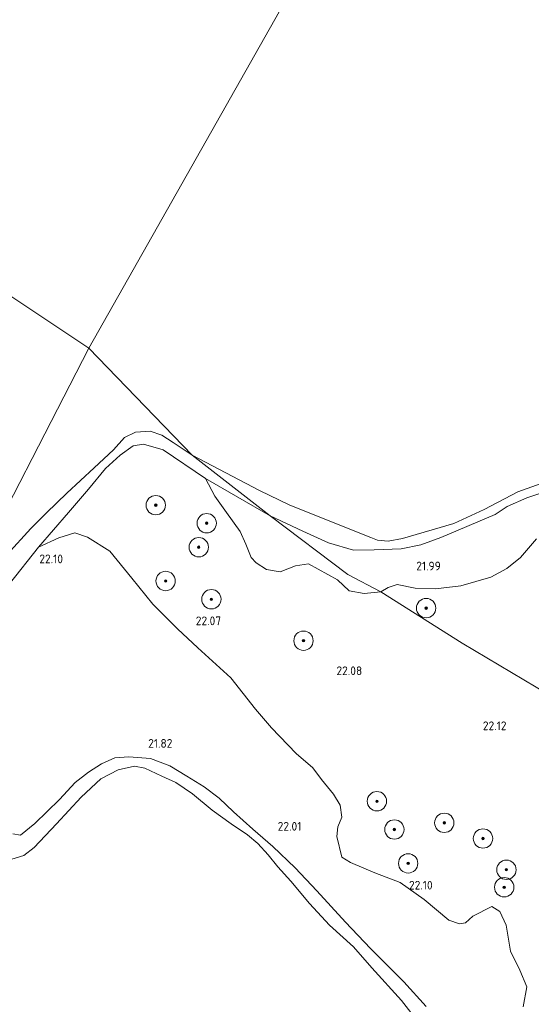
# Model space of a CAD drawing. Header units: metres. Extents: x 185049 to 189876, y 349292 to 352302.
# Tile 191 of 256: x 188666 to 188772, y 350828 to 351031. Entities that reach past the tile are written whole.
import ezdxf
from ezdxf.enums import TextEntityAlignment as Align

# ---------------------------------------------------------------- set-up
doc = ezdxf.new("R2010")
doc.units = ezdxf.units.M
for name, color, linetype, lineweight in [('B-WE-GR-BOOM-S', 90, 'Continuous', 25), ('B-WE-GR-GRAS-GV', 60, 'Continuous', 13), ('B-WE-GW-TALUD_KRUIN-G', 90, 'Continuous', 18), ('B-WE-OG-TERREIN_GROEN-GV', 7, 'Continuous', 18), ('B-WE-OG-WATER_POEL-GV', 7, 'Continuous', 18), ('X-XX-AL-HOOGTELABEL-S', 7, 'Continuous', 25)]:
    doc.layers.add(name, color=color, linetype=linetype, lineweight=lineweight)
doc.styles.add('NLCS-ISO-ANNOTATIVE-T18', font='NLCS-ISO.ttf', dxfattribs={"height": 1.8})

# ---------------------------------------------------------------- blocks, each defined once
blk = doc.blocks.new('SAL-HOOGTELABEL-SO')
at = {"color": 0, "linetype": 'ByBlock', "lineweight": -2, "style": 'NLCS-ISO-ANNOTATIVE-T18'}
blk.add_attdef('HOOGTE', text='', height=1.8, dxfattribs=at).set_placement((2.79, 0), align=Align.RIGHT)
blk = doc.blocks.new('SGR-BOOM_01-SO')
at = {"linetype": 'ByBlock', "lineweight": 18}
h = blk.add_hatch(color=0, dxfattribs=at)
h.dxf.hatch_style = 1
edge = h.paths.add_edge_path()
edge.add_arc((0, 0), 0.25, 0, 360)
at = {"color": 0, "linetype": 'ByBlock', "lineweight": 18}
for radius in [2, 0.25]:
    blk.add_circle((0, 0), radius, dxfattribs=at)

msp = doc.modelspace()

# ---------------------------------------------------------------- linework, layer by layer
at = {"layer": 'B-WE-GR-GRAS-GV'}
for points in [[(188770.455, 350827.1, 21.932), (188771.163, 350831.259, 21.914), (188769.753, 350834.712, 21.932), (188767.793, 350838.636, 21.932), (188766.932, 350843.973, 21.932), (188765.6, 350846.798, 21.932), (188763.953, 350847.819, 21.985), (188760.028, 350845.86, 22.002), (188758.536, 350844.448, 22.002), (188757.281, 350844.292, 22.037), (188755.084, 350844.999, 22.055), (188749.986, 350849.317, 22.055), (188745.044, 350852.772, 22.002), (188739.787, 350854.815, 22.037), (188734.766, 350856.937, 21.879), (188732.962, 350858.036, 21.914), (188731.944, 350862.274, 22.16), (188732.18, 350864.314, 22.195), (188732.966, 350866.275, 22.195), (188732.653, 350868.787, 22.16), (188731.242, 350871.063, 22.125), (188728.811, 350874.046, 22.16), (188727.001, 350876.505, 22.053), (188723.539, 350879.436, 22.013), (188718.463, 350884.718, 22.025), (188715.183, 350888.618, 22.025), (188710.093, 350895.09, 22.037), (188703.282, 350901.247, 22.167), (188699.087, 350905.167, 22.124), (188693.982, 350910.255, 22.12), (188689.67, 350915.683, 22.073), (188685.129, 350921.194, 22.12), (188680.458, 350924.086, 22.112), (188677.902, 350924.991, 22.085), (188674.585, 350924.008, 21.978), (188670.4, 350922.077, 21.848), (188676.581, 350929.244, 21.891), (188680.688, 350934.016, 21.848), (188684.193, 350938.296, 21.796), (188687.246, 350941.028, 21.729), (188689.885, 350942.982, 21.666), (188692.029, 350943.341, 21.65), (188696.139, 350942.172, 21.654), (188704.844, 350936.26, 21.796), (188706.782, 350932.615, 21.805), (188709.213, 350929.239, 21.893), (188712.036, 350925.275, 21.928), (188713.172, 350922.646, 21.946), (188714.269, 350919.938, 21.937), (188715.289, 350918.839, 21.946), (188717.446, 350917.465, 21.963), (188720.232, 350916.953, 21.972), (188723.41, 350918.207, 21.955), (188726.079, 350918.637, 21.902), (188732.08, 350915.339, 21.955), (188734.472, 350913.062, 21.963), (188737.611, 350912.472, 21.972), (188741.024, 350912.823, 21.963), (188757.809, 350902.258, 22.184), (188780.751, 350888.6, 22.069)], [(188780.751, 350888.6, 22.069), (188757.809, 350902.258, 22.184), (188741.024, 350912.823, 21.963), (188742.555, 350913.725, 21.946), (188744.438, 350914.351, 21.893), (188748.165, 350913.565, 21.841), (188752.324, 350913.445, 21.823), (188757.543, 350914.07, 21.823), (188763.743, 350915.872, 21.788), (188767.079, 350917.636, 21.77), (188769.905, 350919.949, 21.77), (188773.203, 350923.793, 21.779)]]:
    msp.add_polyline3d(points, dxfattribs=at)
at = {"layer": 'B-WE-GW-TALUD_KRUIN-G'}
for points in [[(188670.4, 350922.077, 21.848), (188676.581, 350929.244, 21.891), (188680.688, 350934.016, 21.848), (188684.193, 350938.296, 21.796), (188687.246, 350941.028, 21.729), (188689.885, 350942.982, 21.666), (188692.029, 350943.341, 21.65), (188696.139, 350942.172, 21.654), (188704.844, 350936.26, 21.796), (188718.204, 350928.523, 21.813)], [(188718.204, 350928.523, 21.813), (188724.914, 350925.329, 21.795), (188730.263, 350922.966, 21.743), (188735.398, 350921.445, 21.806), (188739.633, 350921.508, 21.813), (188745.232, 350921.74, 21.758), (188749.304, 350922.563, 21.687), (188753.399, 350924.076, 21.732), (188764.654, 350928.78, 21.739), (188767.142, 350930.47, 21.772), (188771.196, 350932.216, 21.758), (188778.007, 350934.533, 21.746)], [(188664.357, 350914.462, 21.804), (188670.4, 350922.077, 21.848)], [(188710.649, 350867.39, 21.713), (188707.68, 350870.238, 21.678), (188704.548, 350872.564, 21.725), (188701.025, 350874.759, 21.725), (188697.485, 350876.925, 21.725), (188693.514, 350878.392, 21.725), (188689.014, 350878.746, 21.725), (188686.124, 350878.542, 21.816), (188683.373, 350877.294, 21.867), (188680.676, 350875.574, 21.879), (188677.961, 350873.483, 21.844), (188674.686, 350869.951, 21.84), (188669.615, 350864.953, 21.816), (188666.65, 350862.557, 21.777), (188665.101, 350862.837, 21.749)], [(188750.388, 350827.215, 21.761), (188745.819, 350832.322, 21.745), (188738.895, 350839.165, 21.765), (188733.758, 350844.594, 21.792), (188727.804, 350851.083, 21.788), (188723.372, 350855.812, 21.792), (188718.726, 350860.233, 21.781), (188714.607, 350863.841, 21.729), (188710.649, 350867.39, 21.713)]]:
    msp.add_polyline3d(points, dxfattribs=at)
at = {"layer": 'B-WE-OG-TERREIN_GROEN-GV'}
for points in [[(188663.877, 350920.539, 21.347), (188668.769, 350925.931, 21.347), (188672.002, 350929.166, 21.347), (188676.218, 350933.231, 21.347), (188681.885, 350938.452, 21.347), (188685.821, 350942.13, 21.347), (188688.126, 350944.685, 21.347), (188690.38, 350945.829, 21.347), (188693.456, 350945.999, 21.347), (188695.828, 350945.211, 21.347), (188698.195, 350943.675, 21.347), (188702.115, 350941.043, 21.347), (188718.204, 350928.523, 21.813), (188704.844, 350936.26, 21.796), (188696.139, 350942.172, 21.654), (188692.029, 350943.341, 21.65), (188689.885, 350942.982, 21.666), (188687.246, 350941.028, 21.729), (188684.193, 350938.296, 21.796), (188680.688, 350934.016, 21.848), (188676.581, 350929.244, 21.891), (188670.4, 350922.077, 21.848), (188664.357, 350914.462, 21.804)], [(188778.007, 350934.533, 21.746), (188771.196, 350932.216, 21.758), (188767.142, 350930.47, 21.772), (188764.654, 350928.78, 21.739), (188753.399, 350924.076, 21.732), (188749.304, 350922.563, 21.687), (188745.232, 350921.74, 21.758), (188739.633, 350921.508, 21.813), (188735.398, 350921.445, 21.806), (188730.263, 350922.966, 21.743), (188724.914, 350925.329, 21.795), (188718.204, 350928.523, 21.813), (188702.115, 350941.043, 21.347), (188715.981, 350933.722, 21.347), (188722.15, 350930.797, 21.347), (188728.464, 350928.232, 21.347), (188738.974, 350924.014, 21.347), (188740.37, 350923.504, 21.347), (188742.578, 350923.3, 21.347), (188745.509, 350923.839, 21.347), (188756.125, 350926.964, 21.347), (188762.375, 350929.855, 21.347), (188769.33, 350933.498, 21.347), (188777.233, 350936.326, 21.347)], [(188773.203, 350923.793, 21.779), (188769.905, 350919.949, 21.77), (188767.079, 350917.636, 21.77), (188763.743, 350915.872, 21.788), (188757.543, 350914.07, 21.823), (188752.324, 350913.445, 21.823), (188748.165, 350913.565, 21.841), (188744.438, 350914.351, 21.893), (188742.555, 350913.725, 21.946), (188741.024, 350912.823, 21.963), (188734.204, 350916.389, 21.98), (188718.204, 350928.523, 21.813), (188724.914, 350925.329, 21.795), (188730.263, 350922.966, 21.743), (188735.398, 350921.445, 21.806), (188739.633, 350921.508, 21.813), (188745.232, 350921.74, 21.758), (188749.304, 350922.563, 21.687), (188753.399, 350924.076, 21.732), (188764.654, 350928.78, 21.739), (188767.142, 350930.47, 21.772), (188771.196, 350932.216, 21.758), (188778.007, 350934.533, 21.746)], [(188664.357, 350914.462, 21.804), (188670.4, 350922.077, 21.848), (188674.585, 350924.008, 21.978), (188677.902, 350924.991, 22.085), (188680.458, 350924.086, 22.112), (188685.129, 350921.194, 22.12), (188689.67, 350915.683, 22.073), (188693.982, 350910.255, 22.12), (188699.087, 350905.167, 22.124), (188703.282, 350901.247, 22.167), (188710.093, 350895.09, 22.037), (188715.183, 350888.618, 22.025), (188718.463, 350884.718, 22.025), (188723.539, 350879.436, 22.013), (188727.001, 350876.505, 22.053), (188728.811, 350874.046, 22.16), (188731.242, 350871.063, 22.125), (188732.653, 350868.787, 22.16), (188732.966, 350866.275, 22.195), (188732.18, 350864.314, 22.195), (188731.944, 350862.274, 22.16), (188732.962, 350858.036, 21.914), (188734.766, 350856.937, 21.879), (188739.787, 350854.815, 22.037), (188745.044, 350852.772, 22.002), (188749.986, 350849.317, 22.055), (188755.084, 350844.999, 22.055), (188757.281, 350844.292, 22.037), (188758.536, 350844.448, 22.002), (188760.028, 350845.86, 22.002), (188763.953, 350847.819, 21.985), (188765.6, 350846.798, 21.932), (188766.932, 350843.973, 21.932), (188767.793, 350838.636, 21.932), (188769.753, 350834.712, 21.932), (188771.163, 350831.259, 21.914), (188770.455, 350827.1, 21.932)], [(188665.101, 350862.837, 21.749), (188666.65, 350862.557, 21.777), (188669.615, 350864.953, 21.816), (188674.686, 350869.951, 21.84), (188677.961, 350873.483, 21.844), (188680.676, 350875.574, 21.879), (188683.373, 350877.294, 21.867), (188686.124, 350878.542, 21.816), (188689.014, 350878.746, 21.725), (188693.514, 350878.392, 21.725), (188697.485, 350876.925, 21.725), (188701.025, 350874.759, 21.725), (188704.548, 350872.564, 21.725), (188707.68, 350870.238, 21.678), (188710.649, 350867.39, 21.713), (188714.607, 350863.841, 21.729), (188718.726, 350860.233, 21.781), (188723.372, 350855.812, 21.792), (188727.804, 350851.083, 21.788), (188733.758, 350844.594, 21.792), (188738.895, 350839.165, 21.765), (188745.819, 350832.322, 21.745), (188750.388, 350827.215, 21.761)], [(188750.388, 350827.215, 21.761), (188745.819, 350832.322, 21.745), (188738.895, 350839.165, 21.765), (188733.758, 350844.594, 21.792), (188727.804, 350851.083, 21.788), (188723.372, 350855.812, 21.792), (188718.726, 350860.233, 21.781), (188714.607, 350863.841, 21.729), (188710.649, 350867.39, 21.713), (188707.68, 350870.238, 21.678), (188704.548, 350872.564, 21.725), (188701.025, 350874.759, 21.725), (188697.485, 350876.925, 21.725), (188693.514, 350878.392, 21.725), (188689.014, 350878.746, 21.725), (188686.124, 350878.542, 21.816), (188683.373, 350877.294, 21.867), (188680.676, 350875.574, 21.879), (188677.961, 350873.483, 21.844), (188674.686, 350869.951, 21.84), (188669.615, 350864.953, 21.816), (188666.65, 350862.557, 21.777), (188665.101, 350862.837, 21.749)], [(188749.916, 350822.547, 21.347), (188745.331, 350828.422, 21.347), (188739.163, 350835.145, 21.347), (188735.376, 350839.511, 21.347), (188730.464, 350843.998, 21.347), (188726.308, 350848.442, 21.347), (188722.464, 350853.097, 21.347), (188719.801, 350856.036, 21.347), (188717.781, 350858.52, 21.347), (188715.642, 350860.837, 21.347), (188713.491, 350862.646, 21.347), (188710.122, 350864.886, 21.347), (188706.236, 350867.743, 21.347), (188702.176, 350871.146, 21.347), (188698.715, 350873.446, 21.347), (188695.858, 350874.779, 21.347), (188692.349, 350876.417, 21.347), (188690.221, 350876.827, 21.347), (188686.845, 350876.095, 21.347), (188683.25, 350874.178, 21.347), (188679.166, 350870.405, 21.347), (188674.097, 350864.907, 21.347), (188669.493, 350860.039, 21.347), (188667.331, 350858.382, 21.347), (188664.863, 350857.628, 21.347)]]:
    msp.add_polyline3d(points, dxfattribs=at)
msp.add_polyline3d([(188718.204, 350928.523, 21.813), (188734.204, 350916.389, 21.98), (188741.024, 350912.823, 21.963), (188737.611, 350912.472, 21.972), (188734.472, 350913.062, 21.963), (188732.08, 350915.339, 21.955), (188726.079, 350918.637, 21.902), (188723.41, 350918.207, 21.955), (188720.232, 350916.953, 21.972), (188717.446, 350917.465, 21.963), (188715.289, 350918.839, 21.946), (188714.269, 350919.938, 21.937), (188713.172, 350922.646, 21.946), (188712.036, 350925.275, 21.928), (188709.213, 350929.239, 21.893), (188706.782, 350932.615, 21.805), (188704.844, 350936.26, 21.796)], close=True, dxfattribs=at)
at = {"layer": 'B-WE-OG-WATER_POEL-GV'}
for points in [[(188448.603, 351112.685, 21.233), (188533.807, 351057.02, 21.233), (188604.74, 351013.802, 21.233), (188680.756, 350963.15, 21.233), (188654.752, 350912.625, 21.347), (188647.575, 350907.524, 21.347), (188642.916, 350901.643, 21.347), (188641.422, 350895.98, 21.347), (188641.947, 350889.137, 21.347), (188573.135, 350781.162, 21.347), (188569.621, 350783.679, 21.347), (188564.957, 350785.017, 21.347), (188557.45, 350784.871, 21.347), (188546.31, 350780.69, 21.347), (188532.546, 350778.12, 21.347), (188520.411, 350776.292, 21.347)], [(188755.499, 351095.294, 21.347), (188680.756, 350963.15, 21.233), (188604.74, 351013.802, 21.233), (188533.807, 351057.02, 21.233)], [(188777.233, 350936.326, 21.347), (188769.33, 350933.498, 21.347), (188762.375, 350929.855, 21.347), (188756.125, 350926.964, 21.347), (188745.509, 350923.839, 21.347), (188742.578, 350923.3, 21.347), (188740.37, 350923.504, 21.347), (188738.974, 350924.014, 21.347), (188728.464, 350928.232, 21.347), (188722.15, 350930.797, 21.347), (188715.981, 350933.722, 21.347), (188702.115, 350941.043, 21.347), (188680.756, 350963.15, 21.233), (188755.499, 351095.294, 21.347)], [(188664.863, 350857.628, 21.347), (188667.331, 350858.382, 21.347), (188669.493, 350860.039, 21.347), (188674.097, 350864.907, 21.347), (188679.166, 350870.405, 21.347), (188683.25, 350874.178, 21.347), (188686.845, 350876.095, 21.347), (188690.221, 350876.827, 21.347), (188692.349, 350876.417, 21.347), (188695.858, 350874.779, 21.347), (188698.715, 350873.446, 21.347), (188702.176, 350871.146, 21.347), (188706.236, 350867.743, 21.347), (188710.122, 350864.886, 21.347), (188713.491, 350862.646, 21.347), (188715.642, 350860.837, 21.347), (188717.781, 350858.52, 21.347), (188719.801, 350856.036, 21.347), (188722.464, 350853.097, 21.347), (188726.308, 350848.442, 21.347), (188730.464, 350843.998, 21.347), (188735.376, 350839.511, 21.347), (188739.163, 350835.145, 21.347), (188745.331, 350828.422, 21.347), (188749.916, 350822.547, 21.347)]]:
    msp.add_polyline3d(points, dxfattribs=at)
msp.add_polyline3d([(188680.756, 350963.15, 21.233), (188702.115, 350941.043, 21.347), (188698.195, 350943.675, 21.347), (188695.828, 350945.211, 21.347), (188693.456, 350945.999, 21.347), (188690.38, 350945.829, 21.347), (188688.126, 350944.685, 21.347), (188685.821, 350942.13, 21.347), (188681.885, 350938.452, 21.347), (188676.218, 350933.231, 21.347), (188672.002, 350929.166, 21.347), (188668.769, 350925.931, 21.347), (188663.877, 350920.539, 21.347), (188658.935, 350915.602, 21.347), (188654.752, 350912.625, 21.347)], close=True, dxfattribs=at)

# ---------------------------------------------------------------- block references
at = {"layer": 'B-WE-GR-BOOM-S'}
for p in [(188694.587, 350930.727, 21.919), (188705.094, 350927.004, 22.019), (188703.457, 350922.043, 22.039), (188696.613, 350915.066, 21.959), (188706.062, 350911.296, 21.942), (188750.399, 350909.461, 21.976), (188725.078, 350902.738, 21.958), (188740.236, 350869.585, 21.787), (188754.142, 350865.122, 21.735), (188743.845, 350863.744, 21.77), (188762.132, 350861.89, 21.804), (188746.684, 350856.75, 21.822), (188766.97, 350855.433, 21.804), (188766.507, 350851.822, 21.77)]:
    msp.add_blockref('SGR-BOOM_01-SO', p, dxfattribs=at)
at = {"layer": 'X-XX-AL-HOOGTELABEL-S'}
for p, values in [((188672.637, 350918.728, 22.104), {'HOOGTE': '22.10'}), ((188750.623, 350917.259, 21.991), {'HOOGTE': '21.99'}), ((188705.279, 350905.937, 22.073), {'HOOGTE': '22.07'}), ((188734.411, 350895.625, 22.081), {'HOOGTE': '22.08'}), ((188764.195, 350884.259, 22.124), {'HOOGTE': '22.12'}), ((188695.227, 350880.631, 21.824), {'HOOGTE': '21.82'}), ((188721.846, 350863.499, 22.006), {'HOOGTE': '22.01'}), ((188748.955, 350851.345, 22.096), {'HOOGTE': '22.10'})]:
    msp.add_blockref('SAL-HOOGTELABEL-SO', p, dxfattribs=at).add_auto_attribs(values)

doc.saveas('drawing.dxf')
